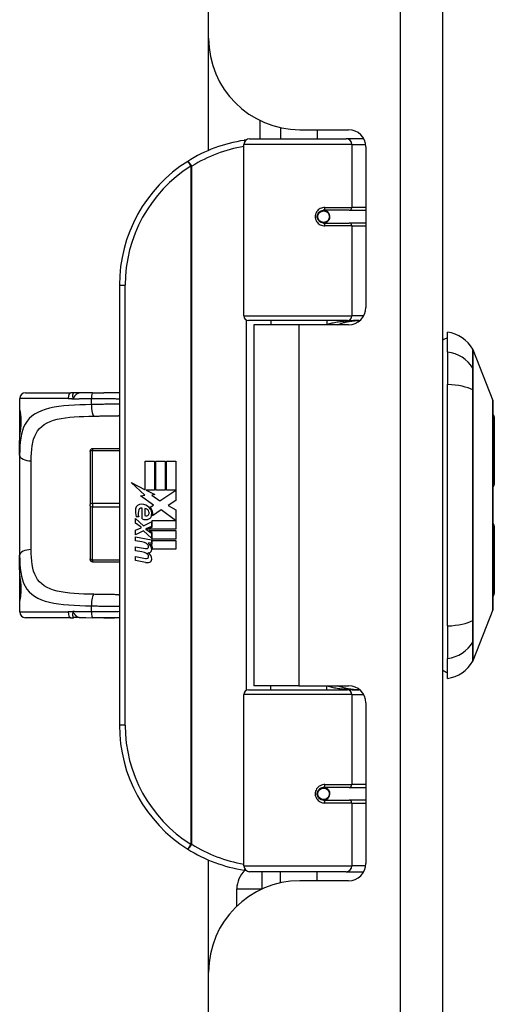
# Model space of a CAD drawing. Header units: inches. Extents: x 0 to 101, y -11 to 66.
# Tile 62 of 118: x 34.81 to 36.8, y 25.76 to 29.9. Entities that reach past the tile are written whole.
import ezdxf

# ---------------------------------------------------------------- set-up
doc = ezdxf.new("R2010")
doc.units = ezdxf.units.IN
doc.header["$LTSCALE"] = 6.067211
doc.header["$MEASUREMENT"] = 0
doc.layers.add('Visible Edges(ANSI)', color=7, linetype='Continuous', lineweight=25)
doc.layers.add('Visible Tangent Edges(ANSI)', color=7, linetype='Continuous', lineweight=25)

msp = doc.modelspace()

# ---------------------------------------------------------------- linework, layer by layer
at = {"layer": 'Visible Edges(ANSI)'}
for p, q in [((36.5852, 22.8056), (36.5852, 46.8385)), ((35.5998, 29.8229), (35.5998, 39.8211)), ((35.5998, 29.3514), (35.5998, 29.8229)), ((35.8153, 29.4777), (35.8153, 29.4004)), ((35.9016, 29.4476), (35.9016, 29.4004)), ((35.9841, 29.4386), (36.1885, 29.4386)), ((36.0568, 29.4386), (36.0568, 29.4004)), ((35.7482, 28.656), (35.7482, 29.3762)), ((35.7725, 29.4004), (36.1788, 29.4004)), ((36.2507, 29.4004), (36.1788, 29.4004)), ((36.2507, 29.4004), (36.2525, 29.4004)), ((36.2612, 29.3659), (36.2612, 28.6916)), ((36.0769, 29.099), (36.0774, 29.0966)), ((36.0835, 29.0973), (36.0773, 29.0973)), ((36.1905, 29.0998), (36.0835, 29.0998)), ((36.0864, 29.0972), (36.0864, 29.0996)), ((36.1905, 29.0998), (36.2612, 29.0998)), ((36.0835, 29.0464), (36.1905, 29.0464)), ((36.0872, 29.0491), (36.0878, 29.0464)), ((36.2612, 29.0464), (36.1905, 29.0464)), ((35.2247, 28.7846), (35.2247, 26.9369)), ((36.1835, 28.6366), (35.7676, 28.6366)), ((35.8616, 28.6366), (35.8616, 28.6189)), ((36.0968, 28.6366), (36.0968, 28.6189)), ((36.1835, 28.6366), (36.2361, 28.6366)), ((35.9792, 28.6189), (35.7907, 28.6189)), ((35.7907, 28.6189), (35.7907, 27.1026)), ((36.1885, 28.6189), (35.9792, 28.6189)), ((36.6046, 28.5043), (36.6046, 28.5882)), ((36.6046, 28.5043), (36.6046, 28.3679)), ((36.7116, 28.5146), (36.7949, 28.3003)), ((36.6046, 27.3535), (36.6046, 28.3679)), ((34.8054, 28.3093), (34.8054, 28.2608)), ((34.8297, 28.3336), (35.0207, 28.3336)), ((35.0553, 28.3324), (35.033, 28.333)), ((35.2247, 28.3336), (35.1598, 28.3336)), ((34.8054, 28.2608), (34.8054, 28.1166)), ((35.2247, 28.2366), (35.2204, 28.2366)), ((36.8014, 28.2317), (36.8014, 27.9482)), ((34.8054, 28.0712), (34.8054, 28.1166)), ((35.2247, 28.0983), (35.111, 28.0983)), ((34.8054, 28.0712), (34.8054, 27.6503)), ((35.1013, 28.0861), (35.1013, 28.0886)), ((35.1013, 28.0861), (35.1013, 27.8631)), ((35.333, 28.0455), (35.3725, 28.0455)), ((35.333, 27.926), (35.333, 28.0455)), ((35.3725, 28.0455), (35.3725, 27.9239)), ((35.3781, 28.0455), (35.4176, 28.0455)), ((35.3781, 27.9239), (35.3781, 28.0455)), ((35.4176, 28.0455), (35.4176, 27.9239)), ((35.4228, 27.9239), (35.4228, 28.0455)), ((35.4228, 28.0455), (35.4623, 28.0455)), ((35.4623, 28.0455), (35.4623, 27.8807)), ((35.2743, 27.9566), (35.333, 27.926)), ((35.3312, 27.9026), (35.2743, 27.9566)), ((35.3371, 27.9239), (35.3733, 27.9051)), ((35.3725, 27.9239), (35.3371, 27.9239)), ((35.4176, 27.9239), (35.3781, 27.9239)), ((35.3955, 27.8785), (35.4616, 27.9239)), ((35.4616, 27.9239), (35.4228, 27.9239)), ((35.3137, 27.9002), (35.3312, 27.9026)), ((35.3679, 27.8615), (35.3137, 27.9002)), ((35.3733, 27.9051), (35.3609, 27.9027)), ((35.3609, 27.9027), (35.3955, 27.8785)), ((35.1013, 27.8584), (35.1013, 27.8631)), ((35.1013, 27.8584), (35.1013, 27.6352)), ((35.3212, 27.8035), (35.3212, 27.8485)), ((35.3323, 27.8467), (35.3323, 27.8171)), ((35.3537, 27.8529), (35.3679, 27.8615)), ((35.4004, 27.8415), (35.3637, 27.816)), ((35.4608, 27.7964), (35.4004, 27.8415)), ((35.4623, 27.8807), (35.4302, 27.859)), ((35.4302, 27.859), (35.4623, 27.8419)), ((35.4623, 27.8419), (35.4623, 27.7595)), ((35.292, 27.8049), (35.3264, 27.7746)), ((35.292, 27.785), (35.292, 27.8049)), ((35.3064, 27.8116), (35.2953, 27.8116)), ((35.316, 27.7684), (35.292, 27.785)), ((35.292, 27.7562), (35.316, 27.7654)), ((35.316, 27.7654), (35.316, 27.7684)), ((35.3264, 27.7746), (35.3592, 27.7916)), ((35.3592, 27.7717), (35.3366, 27.7621)), ((35.3366, 27.7621), (35.3366, 27.7595)), ((35.3366, 27.7595), (35.3592, 27.743)), ((35.341, 27.7595), (35.3628, 27.7687)), ((35.4623, 27.7595), (35.341, 27.7595)), ((35.3592, 27.7916), (35.3592, 27.7717)), ((35.3628, 27.7964), (35.4608, 27.7964)), ((35.3628, 27.7687), (35.3628, 27.7964)), ((36.8014, 27.7733), (36.8014, 27.4898)), ((35.292, 27.7362), (35.292, 27.7562)), ((35.3266, 27.7528), (35.292, 27.7362)), ((35.292, 27.7277), (35.3592, 27.7158)), ((35.292, 27.7114), (35.292, 27.7277)), ((35.3592, 27.7229), (35.3266, 27.7528)), ((35.35, 27.7543), (35.4623, 27.7543)), ((35.3628, 27.7451), (35.35, 27.7543)), ((35.3592, 27.743), (35.3592, 27.7229)), ((35.3628, 27.7177), (35.3628, 27.7451)), ((35.4623, 27.7177), (35.3628, 27.7177)), ((35.4623, 27.7543), (35.4623, 27.7177)), ((35.3197, 27.7066), (35.292, 27.7114)), ((35.292, 27.686), (35.3345, 27.6785)), ((35.292, 27.6697), (35.292, 27.686)), ((35.3474, 27.7029), (35.3474, 27.6993)), ((35.3592, 27.7018), (35.3474, 27.7029)), ((35.3552, 27.6981), (35.3628, 27.6974)), ((35.3592, 27.7158), (35.3592, 27.7018)), ((35.3628, 27.7126), (35.4623, 27.7126)), ((35.3628, 27.6974), (35.3628, 27.7126)), ((35.4623, 27.676), (35.3644, 27.676)), ((35.4623, 27.7126), (35.4623, 27.676)), ((34.8054, 27.6049), (34.8054, 27.6503)), ((35.1013, 27.6327), (35.1013, 27.6352)), ((35.3197, 27.6648), (35.292, 27.6697)), ((35.292, 27.6446), (35.3345, 27.6371)), ((35.292, 27.6283), (35.292, 27.6446)), ((34.8054, 27.6049), (34.8054, 27.4607)), ((35.111, 27.623), (35.2247, 27.623)), ((35.3342, 27.6201), (35.292, 27.6283)), ((35.2204, 27.4849), (35.2247, 27.4849)), ((34.8054, 27.4607), (34.8054, 27.4122)), ((35.0207, 27.3879), (34.8297, 27.3879)), ((35.0553, 27.3891), (35.033, 27.3884)), ((35.2247, 27.3879), (35.1598, 27.3879)), ((36.7949, 27.4211), (36.7116, 27.2069)), ((36.6046, 27.3535), (36.6046, 27.2172)), ((36.6046, 27.1333), (36.6046, 27.2172)), ((35.9792, 27.1026), (35.7907, 27.1026)), ((35.8616, 27.0848), (35.8616, 27.1026)), ((35.9792, 27.1026), (36.1885, 27.1026)), ((36.0968, 27.0848), (36.0968, 27.1026)), ((35.7482, 26.3453), (35.7482, 27.0654)), ((35.7676, 27.0848), (36.1835, 27.0848)), ((36.2361, 27.0848), (36.1835, 27.0848)), ((36.2612, 27.0298), (36.2612, 26.3556)), ((36.1905, 26.675), (36.0835, 26.675)), ((36.0872, 26.6723), (36.0878, 26.675)), ((36.1905, 26.675), (36.2612, 26.675)), ((36.0769, 26.6225), (36.0774, 26.6249)), ((36.0773, 26.6241), (36.0835, 26.6241)), ((36.0835, 26.6217), (36.1905, 26.6217)), ((36.0864, 26.6243), (36.0864, 26.6219)), ((36.2612, 26.6217), (36.1905, 26.6217)), ((35.5998, 25.8985), (35.5998, 26.3701)), ((36.1788, 26.321), (35.7725, 26.321)), ((35.9016, 26.2739), (35.9016, 26.321)), ((36.0568, 26.2829), (36.0568, 26.321)), ((36.1788, 26.321), (36.2507, 26.321)), ((36.2525, 26.321), (36.2507, 26.321)), ((36.1885, 26.2829), (35.9841, 26.2829)), ((35.7184, 26.1762), (35.7184, 26.2484)), ((35.5998, 22.8056), (35.5998, 25.8985))]:
    msp.add_line(p, q, dxfattribs=at)
at = {"layer": 'Visible Edges(ANSI)', "flags": 128}
for points in [[(35.7568, 29.3947), (35.7565, 29.3947), (35.7562, 29.3946), (35.7559, 29.3946), (35.7556, 29.3945), (35.7553, 29.3945), (35.755, 29.3945), (35.7547, 29.3944), (35.7544, 29.3944), (35.7541, 29.3943), (35.7538, 29.3943), (35.7534, 29.3942), (35.7531, 29.3942), (35.7528, 29.3942), (35.7525, 29.3941), (35.7522, 29.3941), (35.7519, 29.394), (35.7516, 29.394), (35.7513, 29.3939), (35.751, 29.3939), (35.7507, 29.3938), (35.7504, 29.3938), (35.7501, 29.3938), (35.7498, 29.3937), (35.7495, 29.3937)], [(36.0835, 29.0464), (36.0802, 29.0466), (36.077, 29.0472), (36.0738, 29.0483), (36.0708, 29.0497), (36.0678, 29.0515), (36.0652, 29.0537), (36.0628, 29.0563), (36.0607, 29.0592), (36.059, 29.0624), (36.0578, 29.0659), (36.057, 29.0694), (36.0568, 29.0731), (36.057, 29.0767), (36.0578, 29.0803), (36.059, 29.0837), (36.0606, 29.0869), (36.0627, 29.0899), (36.0651, 29.0925), (36.0678, 29.0947), (36.0707, 29.0965), (36.0738, 29.098), (36.077, 29.099), (36.0802, 29.0996), (36.0835, 29.0998)], [(36.1414, 28.6189), (36.1451, 28.6203), (36.1488, 28.6217), (36.1526, 28.6231), (36.1563, 28.6244), (36.1601, 28.6256), (36.1638, 28.6267), (36.1676, 28.6278), (36.1714, 28.6288), (36.1752, 28.6298), (36.179, 28.6307), (36.1828, 28.6315), (36.1866, 28.6323), (36.1904, 28.633), (36.1943, 28.6336), (36.1981, 28.6342), (36.2019, 28.6347), (36.2057, 28.6352), (36.2096, 28.6356), (36.2134, 28.6359), (36.2172, 28.6362), (36.2211, 28.6364), (36.2249, 28.6365), (36.2287, 28.6366), (36.2325, 28.6366)], [(35.033, 28.333), (35.0324, 28.3331), (35.0319, 28.3331), (35.0314, 28.3332), (35.0309, 28.3332), (35.0304, 28.3332), (35.0299, 28.3333), (35.0294, 28.3333), (35.0289, 28.3333), (35.0283, 28.3334), (35.0278, 28.3334), (35.0273, 28.3334), (35.0268, 28.3334), (35.0263, 28.3335), (35.0258, 28.3335), (35.0253, 28.3335), (35.0248, 28.3335), (35.0243, 28.3335), (35.0237, 28.3335), (35.0232, 28.3335), (35.0227, 28.3335), (35.0222, 28.3336), (35.0217, 28.3336), (35.0212, 28.3336), (35.0207, 28.3336)], [(35.1122, 28.3333), (35.0834, 28.333), (35.0553, 28.3324)], [(35.1122, 28.3333), (35.1362, 28.3335), (35.1598, 28.3336)], [(36.7953, 27.4233), (36.7953, 27.4239), (36.7953, 27.4254), (36.7954, 27.4281), (36.7954, 27.4317), (36.7954, 27.4364), (36.7954, 27.4421), (36.7954, 27.4489), (36.7954, 27.4566), (36.7955, 27.4653), (36.7955, 27.475), (36.7955, 27.4856), (36.7955, 27.497), (36.7956, 27.5093), (36.7956, 27.5225), (36.7956, 27.5365), (36.7956, 27.5512), (36.7956, 27.5667), (36.7956, 27.5829), (36.7956, 27.5998), (36.7955, 27.6173), (36.7955, 27.6354), (36.7955, 27.654), (36.7955, 27.6732), (36.7954, 27.6929), (36.7954, 27.713), (36.7954, 27.7335), (36.7954, 27.7543), (36.7954, 27.7753), (36.7954, 27.7964), (36.7953, 27.8176), (36.7953, 27.8391), (36.7953, 27.8606), (36.7953, 27.8822), (36.7953, 27.9037), (36.7954, 27.9251), (36.7954, 27.9463), (36.7954, 27.9672), (36.7954, 27.9878), (36.7954, 28.0082), (36.7954, 28.0283), (36.7955, 28.048), (36.7955, 28.0673), (36.7955, 28.0861), (36.7955, 28.1042), (36.7956, 28.1218), (36.7956, 28.1386), (36.7956, 28.1548), (36.7956, 28.1703), (36.7956, 28.1851), (36.7956, 28.199), (36.7956, 28.2122), (36.7955, 28.2245), (36.7955, 28.2359), (36.7955, 28.2465), (36.7955, 28.2561), (36.7954, 28.2649), (36.7954, 28.2726), (36.7954, 28.2794), (36.7954, 28.2851), (36.7954, 28.2898), (36.7954, 28.2934), (36.7953, 28.296), (36.7953, 28.2976), (36.7953, 28.2982)], [(34.8093, 28.1814), (34.8104, 28.1903), (34.8111, 28.2007), (34.8114, 28.212), (34.8112, 28.2233), (34.8104, 28.2338), (34.8094, 28.2427), (34.8083, 28.2493), (34.8079, 28.2513), (34.8077, 28.2521)], [(34.8054, 28.1166), (34.8063, 28.1498), (34.8075, 28.1659), (34.8093, 28.1814)], [(34.8093, 27.54), (34.8075, 27.5556), (34.8063, 27.5716), (34.8054, 27.6049)], [(34.8077, 27.4694), (34.8079, 27.4702), (34.8083, 27.4722), (34.8094, 27.4788), (34.8104, 27.4877), (34.8112, 27.4982), (34.8114, 27.5096), (34.8111, 27.5209), (34.8104, 27.5313), (34.8093, 27.54)], [(35.0207, 27.3879), (35.0212, 27.3879), (35.0217, 27.3879), (35.0222, 27.3879), (35.0227, 27.3879), (35.0232, 27.3879), (35.0237, 27.3879), (35.0243, 27.388), (35.0248, 27.388), (35.0253, 27.388), (35.0258, 27.388), (35.0263, 27.388), (35.0268, 27.388), (35.0273, 27.3881), (35.0278, 27.3881), (35.0283, 27.3881), (35.0289, 27.3881), (35.0294, 27.3882), (35.0299, 27.3882), (35.0304, 27.3882), (35.0309, 27.3883), (35.0314, 27.3883), (35.0319, 27.3884), (35.0324, 27.3884), (35.033, 27.3884)], [(35.0553, 27.3891), (35.0834, 27.3884), (35.1122, 27.3881)], [(35.1598, 27.3879), (35.1362, 27.388), (35.1122, 27.3881)], [(36.2325, 27.0848), (36.2287, 27.0849), (36.2249, 27.0849), (36.2211, 27.0851), (36.2172, 27.0853), (36.2134, 27.0856), (36.2096, 27.0859), (36.2057, 27.0863), (36.2019, 27.0868), (36.1981, 27.0873), (36.1943, 27.0879), (36.1904, 27.0885), (36.1866, 27.0892), (36.1828, 27.09), (36.179, 27.0908), (36.1752, 27.0917), (36.1714, 27.0927), (36.1676, 27.0937), (36.1638, 27.0948), (36.1601, 27.0959), (36.1563, 27.0971), (36.1526, 27.0984), (36.1488, 27.0997), (36.1451, 27.1011), (36.1414, 27.1026)], [(36.0835, 26.6217), (36.0802, 26.6219), (36.077, 26.6225), (36.0738, 26.6235), (36.0707, 26.6249), (36.0678, 26.6268), (36.0651, 26.629), (36.0627, 26.6316), (36.0607, 26.6346), (36.059, 26.6378), (36.0578, 26.6412), (36.057, 26.6448), (36.0568, 26.6484), (36.057, 26.652), (36.0578, 26.6556), (36.059, 26.659), (36.0607, 26.6622), (36.0628, 26.6652), (36.0651, 26.6678), (36.0678, 26.67), (36.0707, 26.6718), (36.0738, 26.6732), (36.077, 26.6742), (36.0802, 26.6748), (36.0835, 26.675)], [(35.7495, 26.3278), (35.7498, 26.3278), (35.7501, 26.3277), (35.7504, 26.3277), (35.7507, 26.3276), (35.751, 26.3276), (35.7513, 26.3275), (35.7516, 26.3275), (35.7519, 26.3275), (35.7522, 26.3274), (35.7525, 26.3274), (35.7528, 26.3273), (35.7531, 26.3273), (35.7534, 26.3272), (35.7538, 26.3272), (35.7541, 26.3271), (35.7544, 26.3271), (35.7547, 26.3271), (35.755, 26.327), (35.7553, 26.327), (35.7556, 26.3269), (35.7559, 26.3269), (35.7562, 26.3268), (35.7565, 26.3268), (35.7568, 26.3268)]]:
    msp.add_lwpolyline(points, dxfattribs=at)
at = {"layer": 'Visible Edges(ANSI)'}
for centre in [(36.0835, 29.0731), (36.0835, 26.6484)]:
    msp.add_circle(centre, 0.0242, dxfattribs=at)
for centre, radius, start, end in [((35.9841, 29.8229), 0.3843, 180, 270), ((36.1885, 29.3659), 0.0727, 0, 90), ((35.8406, 28.7846), 0.6159, 98.5081, 122.2377), ((35.7725, 29.3762), 0.0242, 90, 180), ((35.8406, 28.7846), 0.6159, 122.2377, 180), ((36.0835, 29.0731), 0.0267, 279.147, 90), ((36.1885, 28.6916), 0.0727, 270, 0), ((35.7676, 28.656), 0.0194, 180, 270), ((36.5845, 28.4441), 0.1455, 29.7291, 82.0587), ((36.6143, 28.5154), 0.0485, 101.537, 126.8699), ((36.7003, 28.5102), 0.0121, 21.2505, 29.7291), ((34.8297, 28.3093), 0.0242, 90, 180), ((36.7893, 28.2981), 0.00606, 0.2088, 21.2505), ((34.8297, 28.2608), 0.0242, 180, 208.1076), ((36.7868, 28.2317), 0.0145, 0, 53.4634), ((35.111, 28.0886), 0.0097, 90, 180), ((36.7868, 27.9482), 0.0145, 305.8742, 0), ((35.3667, 27.8339), 0.0748, 171.5605, 197.3343), ((35.3168, 27.8413), 0.0243, 86.5646, 171.5605), ((35.3413, 27.8261), 0.0378, 154.6784, 202.5609), ((35.3178, 27.8372), 0.0118, 73.5261, 154.6784), ((35.3153, 27.8166), 0.049, 44.1684, 86.5646), ((35.3297, 27.8262), 0.0207, 19.3797, 82.9975), ((35.3241, 27.8251), 0.0368, 350.4085, 44.1684), ((35.3241, 27.8251), 0.0406, 347.079, 43.1785), ((35.3352, 27.8352), 0.0347, 246.1555, 293.8445), ((35.3379, 27.8275), 0.0118, 241.4547, 321.1652), ((35.3365, 27.8285), 0.0135, 321.1652, 19.3797), ((35.3417, 27.8206), 0.0187, 293.8445, 355.0802), ((36.7868, 27.7733), 0.0145, 0, 54.1258), ((35.3098, 27.6502), 0.0573, 57.5992, 80), ((35.3371, 27.6934), 0.0152, 260, 293.5571), ((35.3321, 27.6854), 0.0155, 6.03, 57.5992), ((35.3402, 27.6863), 0.00739, 293.5571, 6.03), ((35.3315, 27.6744), 0.0296, 359.4776, 57.4114), ((35.3349, 27.6766), 0.0296, 358.7952, 46.5849), ((35.3106, 27.6083), 0.0573, 58.5584, 80.8257), ((35.3371, 27.652), 0.0152, 259.9922, 293.5487), ((35.3321, 27.644), 0.0155, 6.1027, 57.6083), ((35.3402, 27.6449), 0.00739, 293.5487, 6.1027), ((35.3419, 27.6962), 0.0355, 273.6169, 286.9928), ((35.3308, 27.6336), 0.0302, 359.6788, 63.9508), ((35.3486, 27.6742), 0.0125, 286.9928, 359.4776), ((35.111, 27.6327), 0.0097, 180, 270), ((35.341, 27.6549), 0.0355, 259, 288.4748), ((35.3481, 27.6336), 0.0129, 288.4748, 359.6788), ((34.8297, 27.4607), 0.0242, 151.8843, 180), ((36.7868, 27.4898), 0.0145, 306.5366, 0), ((34.8297, 27.4122), 0.0242, 180, 270), ((36.7893, 27.4233), 0.00606, 338.7495, 359.7912), ((36.5845, 27.2774), 0.1455, 277.9413, 330.2709), ((36.7003, 27.2113), 0.0121, 330.2709, 338.7495), ((36.6143, 27.2061), 0.0485, 233.1301, 258.463), ((36.1885, 27.0298), 0.0727, 0, 90), ((35.7676, 27.0654), 0.0194, 90, 180), ((35.8406, 26.9369), 0.6159, 180, 237.7623), ((36.0835, 26.6484), 0.0267, 270, 80.853), ((35.8406, 26.9369), 0.6159, 237.7623, 261.4919), ((36.1885, 26.3556), 0.0727, 270, 0), ((35.8243, 26.2484), 0.1059, 131.8921, 180), ((35.7725, 26.3453), 0.0242, 180, 270), ((35.9841, 25.8985), 0.3843, 90, 180)]:
    msp.add_arc(centre, radius, start, end, dxfattribs=at)
at = {"layer": 'Visible Tangent Edges(ANSI)'}
for p, q in [((36.4054, 46.8385), (36.4054, 22.8056)), ((36.2023, 29.3762), (35.7482, 29.3762)), ((36.2023, 29.3762), (36.2605, 29.3762)), ((36.2023, 29.3762), (36.2023, 29.1119)), ((35.5121, 29.3055), (35.525, 29.285)), ((35.525, 29.285), (35.525, 26.4365)), ((35.525, 29.285), (35.5296, 29.285)), ((35.5296, 26.4365), (35.5296, 29.285)), ((36.0892, 29.1119), (36.2023, 29.1119)), ((36.2612, 29.1119), (36.2023, 29.1119)), ((36.2023, 29.0343), (36.0892, 29.0343)), ((36.2023, 29.0343), (36.2023, 28.656)), ((36.2023, 29.0343), (36.2612, 29.0343)), ((35.2247, 28.7846), (35.249, 28.7846)), ((35.249, 26.9369), (35.249, 28.7846)), ((35.7482, 28.656), (36.2023, 28.656)), ((35.7577, 28.6394), (35.7577, 27.0821)), ((36.2519, 28.656), (36.2023, 28.656)), ((35.9792, 28.6189), (35.9792, 27.1026)), ((36.7117, 28.4341), (36.7117, 28.4343)), ((36.7117, 28.3436), (36.7117, 28.3441)), ((35.0092, 28.3093), (34.8054, 28.3093)), ((35.1069, 28.2834), (35.1069, 28.3091)), ((34.8054, 28.2608), (34.8059, 28.2608)), ((35.111, 28.0983), (35.111, 28.0908)), ((35.111, 28.0908), (35.2247, 28.0908)), ((35.111, 27.8679), (35.111, 28.0908)), ((34.8539, 27.6743), (34.8539, 28.0471)), ((35.111, 27.8679), (35.111, 27.8536)), ((35.2247, 27.8679), (35.111, 27.8679)), ((35.111, 27.8536), (35.2247, 27.8536)), ((35.111, 27.6304), (35.111, 27.8536)), ((35.111, 27.6304), (35.111, 27.623)), ((35.2247, 27.6304), (35.111, 27.6304)), ((34.8059, 27.4607), (34.8054, 27.4607)), ((35.1069, 27.4124), (35.1069, 27.4381)), ((34.8054, 27.4122), (35.0092, 27.4122)), ((36.7117, 27.3774), (36.7117, 27.3779)), ((36.7117, 27.2872), (36.7117, 27.2873)), ((36.2023, 27.0654), (35.7482, 27.0654)), ((36.2023, 27.0654), (36.2519, 27.0654)), ((36.2023, 27.0654), (36.2023, 26.6872)), ((35.249, 26.9369), (35.2247, 26.9369)), ((36.0892, 26.6872), (36.2023, 26.6872)), ((36.2612, 26.6872), (36.2023, 26.6872)), ((36.2023, 26.6096), (36.0892, 26.6096)), ((36.2023, 26.6096), (36.2023, 26.3453)), ((36.2023, 26.6096), (36.2612, 26.6096)), ((35.525, 26.4365), (35.5121, 26.416)), ((35.5296, 26.4365), (35.525, 26.4365)), ((35.7482, 26.3453), (36.2023, 26.3453)), ((35.8243, 26.321), (35.8243, 26.2484)), ((36.2605, 26.3453), (36.2023, 26.3453)), ((35.7184, 26.2484), (35.8243, 26.2484)), ((35.8243, 26.2484), (35.8243, 26.2481)), ((35.8243, 26.2484), (35.825, 26.2484))]:
    msp.add_line(p, q, dxfattribs=at)
at = {"layer": 'Visible Tangent Edges(ANSI)', "flags": 128}
for points in [[(36.0892, 29.1119), (36.0843, 29.1116), (36.0793, 29.1107), (36.0744, 29.1093), (36.0697, 29.1072), (36.0652, 29.1045), (36.0611, 29.1013), (36.0574, 29.0975), (36.0542, 29.0932), (36.0517, 29.0885), (36.0498, 29.0835), (36.0487, 29.0783), (36.0483, 29.0731), (36.0487, 29.0678), (36.0499, 29.0626), (36.0517, 29.0576), (36.0543, 29.0529), (36.0574, 29.0487), (36.0611, 29.0449), (36.0653, 29.0417), (36.0697, 29.039), (36.0745, 29.037), (36.0793, 29.0355), (36.0843, 29.0346), (36.0892, 29.0343)], [(36.2325, 28.6366), (36.2268, 28.6366), (36.2211, 28.6365), (36.2153, 28.6364), (36.2096, 28.6362), (36.2038, 28.6359), (36.1981, 28.6356), (36.1923, 28.6353), (36.1866, 28.6348), (36.1809, 28.6343), (36.1751, 28.6338), (36.1694, 28.6332), (36.1637, 28.6325), (36.158, 28.6318), (36.1524, 28.631), (36.1467, 28.6302), (36.1411, 28.6293), (36.1355, 28.6283), (36.1299, 28.6273), (36.1243, 28.6262), (36.1187, 28.6251), (36.1132, 28.6239), (36.1077, 28.6226), (36.1022, 28.6212), (36.0967, 28.6198)], [(36.7108, 28.5162), (36.7108, 28.5161), (36.7108, 28.5157), (36.7108, 28.515), (36.7108, 28.514), (36.7108, 28.5127), (36.7108, 28.5112), (36.7108, 28.5094), (36.7108, 28.5073), (36.7108, 28.5049), (36.7108, 28.5023), (36.7108, 28.4994), (36.7107, 28.4962), (36.7107, 28.4927), (36.7107, 28.489), (36.7107, 28.485), (36.7107, 28.4807), (36.7107, 28.4761), (36.7106, 28.4713), (36.7106, 28.4662), (36.7106, 28.4608), (36.7106, 28.4552), (36.7106, 28.4493), (36.7106, 28.4431), (36.7105, 28.4367)], [(36.7117, 28.4343), (36.7117, 28.4408), (36.7117, 28.447), (36.7117, 28.453), (36.7117, 28.4586), (36.7117, 28.4641), (36.7117, 28.4692), (36.7117, 28.4741), (36.7117, 28.4787), (36.7116, 28.483), (36.7116, 28.4871), (36.7116, 28.4908), (36.7116, 28.4943), (36.7116, 28.4976), (36.7116, 28.5005), (36.7116, 28.5032), (36.7116, 28.5056), (36.7116, 28.5077), (36.7116, 28.5095), (36.7116, 28.5111), (36.7116, 28.5123), (36.7116, 28.5133), (36.7116, 28.514), (36.7116, 28.5145), (36.7116, 28.5146)], [(36.7105, 28.4367), (36.7105, 28.4348), (36.7105, 28.4327), (36.7105, 28.4304), (36.7105, 28.428), (36.7105, 28.4253), (36.7105, 28.4224), (36.7105, 28.4194), (36.7105, 28.4162), (36.7105, 28.4128), (36.7104, 28.4092), (36.7104, 28.4055), (36.7104, 28.4016), (36.7104, 28.3976), (36.7104, 28.3934), (36.7105, 28.3891), (36.7105, 28.3846), (36.7105, 28.38), (36.7105, 28.3753), (36.7105, 28.3705), (36.7105, 28.3656), (36.7105, 28.3605), (36.7105, 28.3554), (36.7105, 28.3502), (36.7105, 28.3449)], [(36.7117, 28.3441), (36.7117, 28.3492), (36.7117, 28.3543), (36.7117, 28.3593), (36.7117, 28.3642), (36.7117, 28.369), (36.7117, 28.3738), (36.7117, 28.3784), (36.7117, 28.3828), (36.7117, 28.3872), (36.7117, 28.3914), (36.7117, 28.3955), (36.7117, 28.3995), (36.7117, 28.4033), (36.7117, 28.4069), (36.7117, 28.4104), (36.7117, 28.4138), (36.7117, 28.4169), (36.7117, 28.4199), (36.7117, 28.4228), (36.7117, 28.4254), (36.7117, 28.4279), (36.7117, 28.4301), (36.7117, 28.4322), (36.7117, 28.4341)], [(36.7105, 28.3449), (36.7106, 28.3059), (36.7106, 28.2665), (36.7106, 28.2267), (36.7107, 28.1866), (36.7107, 28.1462), (36.7107, 28.1056), (36.7108, 28.0649), (36.7108, 28.0239), (36.7108, 27.9829), (36.7108, 27.9419), (36.7108, 27.9008), (36.7108, 27.8599), (36.7108, 27.8189), (36.7108, 27.7779), (36.7108, 27.7369), (36.7108, 27.6961), (36.7108, 27.6554), (36.7107, 27.6148), (36.7107, 27.5745), (36.7107, 27.5344), (36.7106, 27.4945), (36.7106, 27.4548), (36.7106, 27.4155), (36.7105, 27.3765)], [(36.7117, 27.3779), (36.7117, 27.4168), (36.7117, 27.4559), (36.7117, 27.4954), (36.7117, 27.5352), (36.7116, 27.5752), (36.7116, 27.6154), (36.7116, 27.6559), (36.7116, 27.6965), (36.7116, 27.7372), (36.7116, 27.7781), (36.7116, 27.819), (36.7116, 27.8599), (36.7116, 27.9008), (36.7116, 27.9417), (36.7116, 27.9827), (36.7116, 28.0236), (36.7116, 28.0644), (36.7116, 28.105), (36.7116, 28.1455), (36.7117, 28.1858), (36.7117, 28.2257), (36.7117, 28.2654), (36.7117, 28.3047), (36.7117, 28.3436)], [(35.0092, 28.3093), (35.0101, 28.3093), (35.0109, 28.3093), (35.0118, 28.3093), (35.0127, 28.3093), (35.0136, 28.3092), (35.0145, 28.3092), (35.0153, 28.3092), (35.0162, 28.3091), (35.0171, 28.3091), (35.018, 28.309), (35.0189, 28.309), (35.0198, 28.3089), (35.0206, 28.3088), (35.0215, 28.3088), (35.0224, 28.3087), (35.0233, 28.3086), (35.0242, 28.3085), (35.0251, 28.3084), (35.026, 28.3083), (35.0269, 28.3082), (35.0278, 28.3081), (35.0287, 28.3079), (35.0295, 28.3078), (35.0304, 28.3077)], [(35.033, 28.333), (35.0325, 28.333), (35.032, 28.3329), (35.0315, 28.3327), (35.0311, 28.3323), (35.0307, 28.3319), (35.0303, 28.3313), (35.0299, 28.3307), (35.0295, 28.3299), (35.0292, 28.329), (35.0289, 28.3281), (35.0286, 28.327), (35.0284, 28.3259), (35.0282, 28.3247), (35.0281, 28.3234), (35.028, 28.3221), (35.028, 28.3207), (35.028, 28.3192), (35.0281, 28.3176), (35.0283, 28.3161), (35.0285, 28.3145), (35.0288, 28.3128), (35.0293, 28.3111), (35.0298, 28.3094), (35.0304, 28.3077)], [(35.0304, 28.3077), (35.0313, 28.3093), (35.0321, 28.3108), (35.033, 28.3124), (35.0339, 28.314), (35.0348, 28.3155), (35.0357, 28.317), (35.0367, 28.3185), (35.0376, 28.3199), (35.0386, 28.3212), (35.0396, 28.3226), (35.0407, 28.3238), (35.0417, 28.325), (35.0428, 28.3261), (35.0439, 28.3271), (35.045, 28.3281), (35.0461, 28.3289), (35.0472, 28.3297), (35.0484, 28.3304), (35.0495, 28.331), (35.0506, 28.3315), (35.0518, 28.3319), (35.053, 28.3322), (35.0541, 28.3323), (35.0553, 28.3324)], [(35.0304, 28.3077), (35.0335, 28.3078), (35.0366, 28.3079), (35.0397, 28.308), (35.0428, 28.3081), (35.0459, 28.3082), (35.049, 28.3082), (35.0522, 28.3083), (35.0553, 28.3084), (35.0585, 28.3085), (35.0616, 28.3085), (35.0648, 28.3086), (35.068, 28.3087), (35.0712, 28.3087), (35.0744, 28.3088), (35.0776, 28.3088), (35.0808, 28.3088), (35.0841, 28.3089), (35.0873, 28.3089), (35.0906, 28.309), (35.0938, 28.309), (35.0971, 28.309), (35.1004, 28.309), (35.1037, 28.3091), (35.1069, 28.3091)], [(35.1069, 28.3091), (35.1121, 28.3091), (35.1173, 28.3092), (35.1225, 28.3092), (35.1276, 28.3092), (35.1327, 28.3093), (35.1378, 28.3093), (35.1429, 28.3093), (35.1479, 28.3093), (35.1529, 28.3093), (35.1579, 28.3093), (35.1629, 28.3093), (35.1678, 28.3093), (35.1728, 28.3092), (35.1776, 28.3092), (35.1825, 28.3091), (35.1873, 28.3091), (35.1921, 28.309), (35.1969, 28.3089), (35.2016, 28.3087), (35.2063, 28.3086), (35.211, 28.3084), (35.2156, 28.3082), (35.2202, 28.308), (35.2247, 28.3078)], [(35.2247, 28.3325), (35.2221, 28.3326), (35.2195, 28.3327), (35.2169, 28.3328), (35.2143, 28.3329), (35.2116, 28.333), (35.209, 28.333), (35.2063, 28.3331), (35.2037, 28.3332), (35.201, 28.3332), (35.1983, 28.3333), (35.1956, 28.3333), (35.1929, 28.3334), (35.1902, 28.3334), (35.1875, 28.3334), (35.1848, 28.3335), (35.182, 28.3335), (35.1793, 28.3335), (35.1765, 28.3335), (35.1738, 28.3335), (35.171, 28.3335), (35.1682, 28.3336), (35.1654, 28.3336), (35.1626, 28.3336), (35.1598, 28.3336)], [(36.7949, 28.3003), (36.7949, 28.3001), (36.7949, 28.2996), (36.7949, 28.2987), (36.7949, 28.2974), (36.795, 28.2957), (36.795, 28.2937), (36.795, 28.2913), (36.795, 28.2885), (36.795, 28.2854), (36.795, 28.282), (36.7951, 28.2782), (36.7951, 28.274), (36.7951, 28.2696), (36.7951, 28.2647), (36.7952, 28.2596), (36.7952, 28.2541), (36.7952, 28.2483), (36.7952, 28.2421), (36.7953, 28.2357), (36.7953, 28.2289), (36.7953, 28.2219), (36.7953, 28.2145), (36.7954, 28.2069), (36.7954, 28.199)], [(35.1069, 28.2834), (35.0826, 28.2829), (35.0586, 28.2821), (35.0353, 28.2811), (35.0126, 28.2796), (34.9908, 28.2777), (34.9698, 28.2752), (34.9498, 28.2721), (34.9309, 28.2682), (34.9132, 28.2634), (34.8968, 28.2577), (34.8819, 28.251), (34.8684, 28.2432), (34.8563, 28.2343), (34.8456, 28.2244), (34.8364, 28.2135), (34.8286, 28.2014), (34.8222, 28.1882), (34.817, 28.174), (34.813, 28.1589), (34.8099, 28.1429), (34.8078, 28.126), (34.8064, 28.1084), (34.8057, 28.0901), (34.8054, 28.0712)], [(34.8093, 28.178), (34.8098, 28.1815), (34.8103, 28.1854), (34.8107, 28.1895), (34.8111, 28.1938), (34.8114, 28.1983), (34.8116, 28.2029), (34.8118, 28.2076), (34.8118, 28.2124), (34.8118, 28.2171), (34.8116, 28.2218), (34.8114, 28.2265), (34.8111, 28.2309), (34.8107, 28.2353), (34.8103, 28.2394), (34.8098, 28.2432), (34.8093, 28.2467), (34.8088, 28.2498), (34.8083, 28.2526), (34.8078, 28.2551), (34.8073, 28.2571), (34.8069, 28.2587), (34.8065, 28.2599), (34.8062, 28.2606), (34.8059, 28.2608)], [(35.2247, 28.2847), (35.2202, 28.2848), (35.2156, 28.2849), (35.211, 28.285), (35.2064, 28.285), (35.2017, 28.2851), (35.1969, 28.2851), (35.1922, 28.2851), (35.1874, 28.285), (35.1825, 28.285), (35.1777, 28.2849), (35.1728, 28.2849), (35.1679, 28.2848), (35.1629, 28.2847), (35.1579, 28.2846), (35.1529, 28.2845), (35.1479, 28.2844), (35.1428, 28.2843), (35.1377, 28.2841), (35.1327, 28.284), (35.1275, 28.2839), (35.1224, 28.2838), (35.1173, 28.2836), (35.1121, 28.2835), (35.1069, 28.2834)], [(34.8539, 28.0471), (34.8541, 28.0639), (34.8548, 28.0801), (34.856, 28.0957), (34.8579, 28.1106), (34.8605, 28.1248), (34.8641, 28.1382), (34.8686, 28.1508), (34.8742, 28.1624), (34.881, 28.1731), (34.8891, 28.1829), (34.8984, 28.1916), (34.909, 28.1995), (34.9208, 28.2064), (34.9339, 28.2123), (34.9482, 28.2174), (34.9637, 28.2216), (34.9802, 28.2251), (34.9977, 28.2279), (35.0161, 28.2301), (35.0352, 28.2318), (35.0551, 28.2331), (35.0755, 28.234), (35.0964, 28.2346), (35.1177, 28.2351)], [(35.1177, 28.2351), (35.1222, 28.2352), (35.1266, 28.2353), (35.131, 28.2353), (35.1354, 28.2354), (35.1398, 28.2355), (35.1442, 28.2356), (35.1486, 28.2357), (35.1529, 28.2358), (35.1573, 28.2358), (35.1616, 28.2359), (35.1659, 28.236), (35.1702, 28.2361), (35.1745, 28.2361), (35.1788, 28.2362), (35.183, 28.2363), (35.1872, 28.2363), (35.1915, 28.2364), (35.1957, 28.2364), (35.1998, 28.2365), (35.204, 28.2365), (35.2081, 28.2365), (35.2122, 28.2366), (35.2163, 28.2366), (35.2204, 28.2366)], [(34.8054, 28.1166), (34.8055, 28.1193), (34.8055, 28.122), (34.8055, 28.1247), (34.8055, 28.1274), (34.8056, 28.1301), (34.8057, 28.1328), (34.8057, 28.1354), (34.8058, 28.1381), (34.8059, 28.1407), (34.806, 28.1433), (34.8062, 28.1459), (34.8063, 28.1485), (34.8065, 28.151), (34.8067, 28.1536), (34.8068, 28.1561), (34.8071, 28.1586), (34.8073, 28.1611), (34.8075, 28.1636), (34.8078, 28.166), (34.8081, 28.1685), (34.8083, 28.1709), (34.8087, 28.1733), (34.809, 28.1757), (34.8093, 28.178)], [(36.7954, 28.199), (36.7954, 28.1968), (36.7954, 28.1946), (36.7954, 28.1923), (36.7954, 28.1901), (36.7954, 28.1878), (36.7954, 28.1855), (36.7954, 28.1832), (36.7954, 28.1809), (36.7954, 28.1785), (36.7954, 28.1762), (36.7954, 28.1738), (36.7954, 28.1714), (36.7954, 28.1689), (36.7954, 28.1665), (36.7954, 28.164), (36.7954, 28.1615), (36.7954, 28.159), (36.7954, 28.1565), (36.7954, 28.154), (36.7954, 28.1514), (36.7954, 28.1489), (36.7954, 28.1463), (36.7954, 28.1437), (36.7954, 28.141)], [(36.7954, 28.141), (36.7953, 28.1212), (36.7953, 28.1004), (36.7952, 28.0788), (36.7952, 28.0564), (36.7951, 28.0333), (36.7951, 28.0097), (36.795, 27.9856), (36.795, 27.9612), (36.795, 27.9364), (36.7949, 27.9113), (36.7949, 27.886), (36.7949, 27.8606), (36.7949, 27.8352), (36.7949, 27.8099), (36.795, 27.785), (36.795, 27.7602), (36.795, 27.7356), (36.7951, 27.7115), (36.7951, 27.6878), (36.7952, 27.6648), (36.7952, 27.6425), (36.7953, 27.621), (36.7953, 27.6003), (36.7954, 27.5804)], [(34.8054, 27.6503), (34.8057, 27.6314), (34.8064, 27.6132), (34.8078, 27.5956), (34.81, 27.5788), (34.813, 27.5628), (34.817, 27.5477), (34.8221, 27.5334), (34.8285, 27.5202), (34.8362, 27.5081), (34.8454, 27.4971), (34.8561, 27.4872), (34.8682, 27.4784), (34.8817, 27.4707), (34.8966, 27.4639), (34.9129, 27.4582), (34.9305, 27.4534), (34.9494, 27.4495), (34.9694, 27.4464), (34.9903, 27.4439), (35.0122, 27.4419), (35.035, 27.4405), (35.0585, 27.4394), (35.0825, 27.4386), (35.1069, 27.4381)], [(35.1177, 27.4864), (35.0964, 27.4869), (35.0753, 27.4875), (35.0548, 27.4885), (35.0349, 27.4898), (35.0157, 27.4915), (34.9974, 27.4937), (34.9799, 27.4965), (34.9634, 27.4999), (34.9479, 27.5042), (34.9337, 27.5093), (34.9206, 27.5153), (34.9088, 27.5221), (34.8982, 27.5299), (34.8889, 27.5387), (34.8809, 27.5484), (34.8741, 27.5592), (34.8685, 27.5709), (34.8641, 27.5834), (34.8605, 27.5968), (34.8579, 27.611), (34.856, 27.6259), (34.8548, 27.6415), (34.8541, 27.6577), (34.8539, 27.6743)], [(34.8093, 27.5435), (34.809, 27.5458), (34.8087, 27.5482), (34.8083, 27.5506), (34.8081, 27.553), (34.8078, 27.5554), (34.8075, 27.5579), (34.8073, 27.5604), (34.8071, 27.5629), (34.8068, 27.5654), (34.8067, 27.5679), (34.8065, 27.5704), (34.8063, 27.573), (34.8062, 27.5756), (34.806, 27.5782), (34.8059, 27.5808), (34.8058, 27.5834), (34.8057, 27.586), (34.8057, 27.5887), (34.8056, 27.5914), (34.8055, 27.594), (34.8055, 27.5967), (34.8055, 27.5994), (34.8055, 27.6022), (34.8054, 27.6049)], [(36.7954, 27.5804), (36.7954, 27.5778), (36.7954, 27.5752), (36.7954, 27.5726), (36.7954, 27.5701), (36.7954, 27.5675), (36.7954, 27.565), (36.7954, 27.5625), (36.7954, 27.56), (36.7954, 27.5575), (36.7954, 27.555), (36.7954, 27.5526), (36.7954, 27.5501), (36.7954, 27.5477), (36.7954, 27.5453), (36.7954, 27.543), (36.7954, 27.5406), (36.7954, 27.5383), (36.7954, 27.536), (36.7954, 27.5337), (36.7954, 27.5314), (36.7954, 27.5291), (36.7954, 27.5269), (36.7954, 27.5247), (36.7954, 27.5225)], [(34.8059, 27.4607), (34.8061, 27.4609), (34.8065, 27.4616), (34.8069, 27.4628), (34.8073, 27.4644), (34.8078, 27.4664), (34.8083, 27.4689), (34.8088, 27.4717), (34.8093, 27.4749), (34.8098, 27.4784), (34.8103, 27.4822), (34.8107, 27.4863), (34.8111, 27.4906), (34.8114, 27.4951), (34.8116, 27.4997), (34.8118, 27.5044), (34.8118, 27.5092), (34.8117, 27.514), (34.8116, 27.5187), (34.8114, 27.5233), (34.8111, 27.5278), (34.8107, 27.5321), (34.8103, 27.5361), (34.8098, 27.5399), (34.8093, 27.5435)], [(36.7954, 27.5225), (36.7954, 27.5146), (36.7953, 27.5069), (36.7953, 27.4996), (36.7953, 27.4925), (36.7953, 27.4858), (36.7952, 27.4793), (36.7952, 27.4732), (36.7952, 27.4674), (36.7952, 27.4619), (36.7951, 27.4567), (36.7951, 27.4519), (36.7951, 27.4474), (36.7951, 27.4432), (36.795, 27.4394), (36.795, 27.4359), (36.795, 27.4328), (36.795, 27.4301), (36.795, 27.4277), (36.795, 27.4257), (36.7949, 27.4241), (36.7949, 27.4228), (36.7949, 27.4219), (36.7949, 27.4214), (36.7949, 27.4212)], [(35.2204, 27.4849), (35.2163, 27.4849), (35.2122, 27.4849), (35.2081, 27.4849), (35.204, 27.485), (35.1998, 27.485), (35.1957, 27.485), (35.1915, 27.4851), (35.1873, 27.4851), (35.183, 27.4852), (35.1788, 27.4853), (35.1745, 27.4853), (35.1702, 27.4854), (35.1659, 27.4855), (35.1616, 27.4856), (35.1573, 27.4856), (35.1529, 27.4857), (35.1486, 27.4858), (35.1442, 27.4859), (35.1398, 27.486), (35.1354, 27.486), (35.131, 27.4861), (35.1266, 27.4862), (35.1222, 27.4863), (35.1177, 27.4864)], [(35.1069, 27.4381), (35.1121, 27.438), (35.1173, 27.4378), (35.1224, 27.4377), (35.1276, 27.4376), (35.1327, 27.4375), (35.1377, 27.4373), (35.1428, 27.4372), (35.1479, 27.4371), (35.1529, 27.437), (35.1579, 27.4369), (35.1628, 27.4368), (35.1678, 27.4367), (35.1727, 27.4366), (35.1776, 27.4366), (35.1825, 27.4365), (35.1873, 27.4365), (35.1921, 27.4364), (35.1968, 27.4364), (35.2016, 27.4364), (35.2063, 27.4364), (35.2109, 27.4365), (35.2156, 27.4365), (35.2201, 27.4366), (35.2247, 27.4367)], [(35.0304, 27.4138), (35.0295, 27.4137), (35.0287, 27.4135), (35.0278, 27.4134), (35.0269, 27.4133), (35.026, 27.4132), (35.0251, 27.4131), (35.0242, 27.413), (35.0233, 27.4129), (35.0224, 27.4128), (35.0215, 27.4127), (35.0206, 27.4126), (35.0198, 27.4126), (35.0189, 27.4125), (35.018, 27.4124), (35.0171, 27.4124), (35.0162, 27.4123), (35.0153, 27.4123), (35.0145, 27.4123), (35.0136, 27.4122), (35.0127, 27.4122), (35.0118, 27.4122), (35.0109, 27.4122), (35.0101, 27.4122), (35.0092, 27.4122)], [(35.0304, 27.4138), (35.0298, 27.4121), (35.0293, 27.4104), (35.0288, 27.4087), (35.0285, 27.407), (35.0283, 27.4054), (35.0281, 27.4038), (35.028, 27.4023), (35.028, 27.4008), (35.028, 27.3994), (35.0281, 27.398), (35.0282, 27.3968), (35.0284, 27.3956), (35.0286, 27.3944), (35.0289, 27.3934), (35.0292, 27.3924), (35.0295, 27.3916), (35.0299, 27.3908), (35.0303, 27.3902), (35.0307, 27.3896), (35.0311, 27.3892), (35.0315, 27.3888), (35.032, 27.3886), (35.0325, 27.3884), (35.033, 27.3884)], [(35.0553, 27.3891), (35.0541, 27.3891), (35.053, 27.3893), (35.0518, 27.3896), (35.0506, 27.39), (35.0495, 27.3905), (35.0484, 27.3911), (35.0472, 27.3918), (35.0461, 27.3925), (35.045, 27.3934), (35.0439, 27.3944), (35.0428, 27.3954), (35.0417, 27.3965), (35.0407, 27.3977), (35.0396, 27.3989), (35.0386, 27.4002), (35.0376, 27.4016), (35.0367, 27.403), (35.0357, 27.4045), (35.0348, 27.406), (35.0339, 27.4075), (35.033, 27.4091), (35.0321, 27.4106), (35.0313, 27.4122), (35.0304, 27.4138)], [(35.1069, 27.4124), (35.1037, 27.4124), (35.1004, 27.4124), (35.0971, 27.4125), (35.0938, 27.4125), (35.0906, 27.4125), (35.0873, 27.4125), (35.0841, 27.4126), (35.0808, 27.4126), (35.0776, 27.4127), (35.0744, 27.4127), (35.0712, 27.4128), (35.068, 27.4128), (35.0648, 27.4129), (35.0616, 27.4129), (35.0585, 27.413), (35.0553, 27.4131), (35.0522, 27.4131), (35.049, 27.4132), (35.0459, 27.4133), (35.0428, 27.4134), (35.0397, 27.4135), (35.0366, 27.4136), (35.0335, 27.4137), (35.0304, 27.4138)], [(35.2247, 27.4137), (35.2202, 27.4135), (35.2156, 27.4133), (35.211, 27.4131), (35.2063, 27.4129), (35.2016, 27.4128), (35.1969, 27.4126), (35.1921, 27.4125), (35.1873, 27.4124), (35.1825, 27.4124), (35.1776, 27.4123), (35.1728, 27.4122), (35.1678, 27.4122), (35.1629, 27.4122), (35.1579, 27.4122), (35.1529, 27.4122), (35.1479, 27.4122), (35.1429, 27.4122), (35.1378, 27.4122), (35.1327, 27.4122), (35.1276, 27.4122), (35.1225, 27.4123), (35.1173, 27.4123), (35.1121, 27.4123), (35.1069, 27.4124)], [(35.1598, 27.3879), (35.1626, 27.3879), (35.1654, 27.3879), (35.1682, 27.3879), (35.171, 27.3879), (35.1738, 27.3879), (35.1765, 27.388), (35.1793, 27.388), (35.182, 27.388), (35.1848, 27.388), (35.1875, 27.3881), (35.1902, 27.3881), (35.1929, 27.3881), (35.1956, 27.3882), (35.1983, 27.3882), (35.201, 27.3883), (35.2037, 27.3883), (35.2063, 27.3884), (35.209, 27.3885), (35.2116, 27.3885), (35.2143, 27.3886), (35.2169, 27.3887), (35.2195, 27.3888), (35.2221, 27.3889), (35.2247, 27.389)], [(36.7105, 27.3765), (36.7105, 27.3713), (36.7105, 27.3661), (36.7105, 27.3609), (36.7105, 27.3559), (36.7105, 27.351), (36.7105, 27.3462), (36.7105, 27.3415), (36.7105, 27.3369), (36.7105, 27.3324), (36.7104, 27.3281), (36.7104, 27.3239), (36.7104, 27.3199), (36.7104, 27.316), (36.7104, 27.3123), (36.7105, 27.3087), (36.7105, 27.3053), (36.7105, 27.3021), (36.7105, 27.2991), (36.7105, 27.2962), (36.7105, 27.2935), (36.7105, 27.291), (36.7105, 27.2888), (36.7105, 27.2867), (36.7105, 27.2848)], [(36.7117, 27.2873), (36.7117, 27.2892), (36.7117, 27.2913), (36.7117, 27.2936), (36.7117, 27.2961), (36.7117, 27.2987), (36.7117, 27.3016), (36.7117, 27.3045), (36.7117, 27.3077), (36.7117, 27.3111), (36.7117, 27.3145), (36.7117, 27.3182), (36.7117, 27.322), (36.7117, 27.326), (36.7117, 27.3301), (36.7117, 27.3343), (36.7117, 27.3386), (36.7117, 27.3431), (36.7117, 27.3477), (36.7117, 27.3524), (36.7117, 27.3572), (36.7117, 27.3621), (36.7117, 27.3671), (36.7117, 27.3722), (36.7117, 27.3774)], [(36.7105, 27.2848), (36.7106, 27.2784), (36.7106, 27.2722), (36.7106, 27.2663), (36.7106, 27.2607), (36.7106, 27.2553), (36.7106, 27.2502), (36.7107, 27.2454), (36.7107, 27.2408), (36.7107, 27.2365), (36.7107, 27.2325), (36.7107, 27.2287), (36.7107, 27.2253), (36.7108, 27.2221), (36.7108, 27.2191), (36.7108, 27.2165), (36.7108, 27.2141), (36.7108, 27.2121), (36.7108, 27.2103), (36.7108, 27.2087), (36.7108, 27.2075), (36.7108, 27.2065), (36.7108, 27.2058), (36.7108, 27.2054), (36.7108, 27.2053)], [(36.7116, 27.2069), (36.7116, 27.207), (36.7116, 27.2074), (36.7116, 27.2081), (36.7116, 27.2091), (36.7116, 27.2104), (36.7116, 27.2119), (36.7116, 27.2138), (36.7116, 27.2159), (36.7116, 27.2183), (36.7116, 27.2209), (36.7116, 27.2239), (36.7116, 27.2271), (36.7116, 27.2306), (36.7116, 27.2344), (36.7116, 27.2385), (36.7117, 27.2428), (36.7117, 27.2474), (36.7117, 27.2523), (36.7117, 27.2575), (36.7117, 27.2629), (36.7117, 27.2685), (36.7117, 27.2745), (36.7117, 27.2807), (36.7117, 27.2872)], [(36.0967, 27.1016), (36.1022, 27.1002), (36.1077, 27.0989), (36.1132, 27.0976), (36.1187, 27.0964), (36.1243, 27.0953), (36.1299, 27.0942), (36.1355, 27.0932), (36.1411, 27.0922), (36.1467, 27.0913), (36.1524, 27.0905), (36.158, 27.0897), (36.1637, 27.089), (36.1694, 27.0883), (36.1751, 27.0877), (36.1809, 27.0871), (36.1866, 27.0867), (36.1923, 27.0862), (36.1981, 27.0859), (36.2038, 27.0855), (36.2096, 27.0853), (36.2153, 27.0851), (36.2211, 27.0849), (36.2268, 27.0849), (36.2325, 27.0848)], [(36.0892, 26.6872), (36.0843, 26.6869), (36.0793, 26.686), (36.0744, 26.6845), (36.0697, 26.6824), (36.0653, 26.6798), (36.0611, 26.6766), (36.0575, 26.6728), (36.0543, 26.6686), (36.0518, 26.6639), (36.0499, 26.6589), (36.0487, 26.6537), (36.0483, 26.6484), (36.0487, 26.6431), (36.0498, 26.6379), (36.0517, 26.633), (36.0542, 26.6283), (36.0574, 26.624), (36.0611, 26.6202), (36.0652, 26.617), (36.0697, 26.6143), (36.0744, 26.6122), (36.0793, 26.6107), (36.0843, 26.6099), (36.0892, 26.6096)]]:
    msp.add_lwpolyline(points, dxfattribs=at)
at = {"layer": 'Visible Tangent Edges(ANSI)'}
for centre, start, end in [((35.8452, 28.7846), 99.4349, 122.2377), ((35.8406, 28.7846), 122.2377, 180), ((35.8406, 26.9369), 180, 237.7623), ((35.8452, 26.9369), 237.7623, 260.5651)]:
    msp.add_arc(centre, 0.5916, start, end, dxfattribs=at)
for centre, major_axis, ratio, start_param, end_param in [((35.7531, 29.3697), (-0.0036, 0.024), 0.187781, 5.698095, 6.283185), ((36.1788, 29.3762), (0, 0.0242), 0.965926, 4.712389, 6.283185), ((36.2507, 29.3762), (0, 0.0242), 0.965926, 6.20384, 6.283185), ((35.525, 29.285), (-0.0129, 0.0205), 0.161367, 4.610972, 6.283185), ((36.0835, 29.1119), (0, -0.0121), 0.476565, 0, 1.570796), ((36.1905, 29.1119), (0, -0.0121), 0.965926, 0, 1.570796), ((36.0835, 29.0343), (0, 0.0121), 0.476565, 4.712389, 6.283185), ((36.1905, 29.0343), (0, 0.0121), 0.965926, 4.712389, 6.283185), ((36.1835, 28.656), (0, -0.0194), 0.965926, 0, 1.570796), ((36.5845, 28.3679), (0.1455, 0), 0.946806, 0.522838, 1.432195), ((36.7, 28.4309), (0.0121, -0.0001), 0.948405, 0.290838, 0.531485), ((36.5845, 28.3216), (-0.1455, 0), 0.321806, 3.66443, 4.573787), ((36.7, 28.343), (0.0121, 0), 0.317047, 0.281217, 0.521863), ((35.0207, 28.3093), (0, 0.0242), 0.474832, 0, 1.570796), ((35.1123, 28.3091), (-0.0002, 0.0242), 0.222867, 0, 1.569216), ((34.8301, 28.2608), (0, 0.0242), 0.998895, 1.570796, 1.992063), ((35.1177, 28.2834), (0.001, -0.0485), 0.222828, 4.707864, 6.192303), ((34.8333, 28.178), (-0.024, 0.0034), 0.703743, 0, 0.200136), ((35.111, 28.0861), (-0.0097, 0), 0.489583, 4.712389, 6.283185), ((34.8539, 28.0712), (-0.0485, 0), 0.495945, 0, 1.570796), ((36.7868, 27.9482), (0.0145, 0), 0.235725, 0, 0.943868), ((35.111, 27.8631), (-0.0097, 0), 0.489583, 4.712389, 6.283185), ((35.111, 27.8584), (-0.0097, 0), 0.489249, 0, 1.570796), ((36.7868, 27.7733), (0.0145, 0), 0.235725, 5.339318, 6.283185), ((34.8539, 27.6503), (-0.0485, 0), 0.495945, 4.712389, 6.283185), ((35.111, 27.6352), (-0.0097, 0), 0.489249, 0, 1.570796), ((34.8333, 27.5435), (-0.024, -0.0034), 0.703743, 6.083049, 6.283185), ((34.8301, 27.4607), (0, 0.0242), 0.998895, 1.148908, 1.570796), ((35.1177, 27.4381), (0.001, 0.0485), 0.222828, 0.090882, 1.575321), ((35.0207, 27.4122), (0, -0.0242), 0.474832, 4.712389, 6.283185), ((35.1123, 27.4124), (-0.0002, -0.0242), 0.222867, 4.713969, 6.283185), ((36.5845, 27.3999), (0.1455, 0), 0.321806, 4.850991, 5.760348), ((36.7, 27.3785), (0.0121, 0), 0.317047, 5.761322, 6.001968), ((36.5845, 27.3536), (0.1455, 0), 0.946806, 4.850991, 5.760348), ((36.7, 27.2905), (0.0121, 0.0001), 0.948405, 5.751701, 5.992347), ((36.1835, 27.0654), (0, 0.0194), 0.965926, 4.712389, 6.283185), ((36.0835, 26.6872), (0, -0.0121), 0.476565, 0, 1.570796), ((36.1905, 26.6872), (0, -0.0121), 0.965926, 0, 1.570796), ((36.0835, 26.6096), (0, 0.0121), 0.476565, 4.712389, 6.283185), ((36.1905, 26.6096), (0, 0.0121), 0.965926, 4.712389, 6.283185), ((35.525, 26.4365), (-0.0129, -0.0205), 0.161367, 0, 1.672214), ((35.7531, 26.3518), (-0.0036, -0.024), 0.187781, 0, 0.58509), ((36.1788, 26.3453), (0, -0.0242), 0.965926, 0, 1.570796), ((36.2507, 26.3453), (0, -0.0242), 0.965926, 0, 0.079346)]:
    msp.add_ellipse(centre, major_axis=major_axis, ratio=ratio, start_param=start_param, end_param=end_param, dxfattribs=at)

doc.saveas('drawing.dxf')
